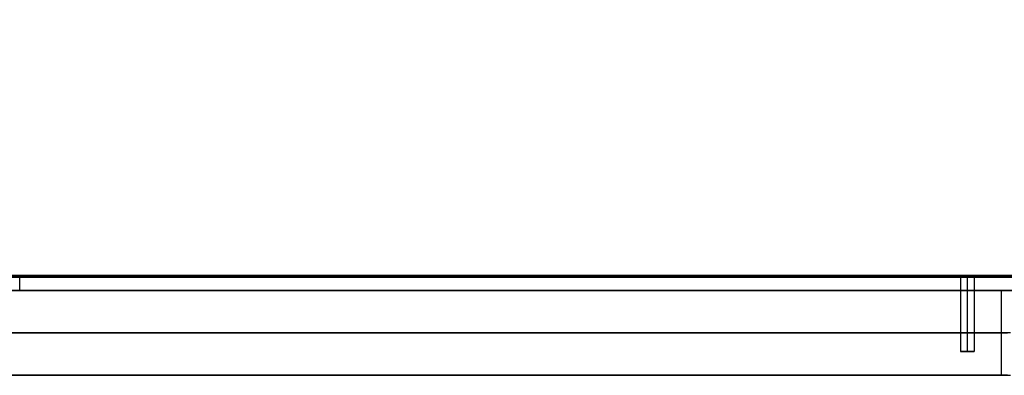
# Model space of a CAD drawing. Extents: x -1808 to 814, y 59 to 2017.
# Tile 43 of 52: x 364 to 655, y 1317 to 1422. Entities that reach past the tile are written whole.
import ezdxf

# ---------------------------------------------------------------- set-up
doc = ezdxf.new("R2010")
doc.units = 0
for name, color, linetype in [('LIVELLO_01', 12, 'CONTINUOUS'), ('LIVELLO_02', 192, 'CONTINUOUS'), ('LIVELLO_03', 5, 'CONTINUOUS'), ('PREDEFINITO', 7, 'CONTINUOUS')]:
    doc.layers.add(name, color=color, linetype=linetype)

msp = doc.modelspace()

# ---------------------------------------------------------------- linework, layer by layer
at = {"layer": 'LIVELLO_01'}
for p, q in [((654, 1342, 25), (74, 1342, 25)), ((74, 1342), (654, 1342)), ((364, 1342), (364, 1342, 25)), ((642, 1342, 12.5), (642, 1324, 12.5)), ((644, 1342, 10.5), (644, 1324, 10.5)), ((644, 1342, 14.5), (644, 1324, 14.5)), ((646, 1342, 12.5), (646, 1324, 12.5)), ((655.88, 1342, 25.03), (654, 1342, 25)), ((654, 1342), (656.73, 1342, 0.05)), ((654, 1342), (654, 1317)), ((654, 1342, 25), (654, 1317, 25)), ((654, 1329.5), (74, 1329.5)), ((74, 1329.5, 25), (654, 1329.5, 25)), ((656.73, 1329.5, 0.05), (654, 1329.5)), ((654, 1329.5, 25), (655.88, 1329.5, 25.03)), ((642, 1324, 12.5), (646, 1324, 12.5)), ((644, 1324, 14.5), (644, 1324, 10.5)), ((74, 1317), (654, 1317)), ((654, 1317, 25), (74, 1317, 25)), ((364, 1317), (364, 1317, 25)), ((654, 1317), (656.73, 1317, 0.05)), ((655.88, 1317, 25.03), (654, 1317, 25))]:
    msp.add_line(p, q, dxfattribs=at)
at = {"layer": 'LIVELLO_01', "extrusion": (0, 1, 0)}
for centre in [(-644, 12.5, 1342), (-644, 12.5, 1324)]:
    msp.add_circle(centre, 2, dxfattribs=at)
at = {"layer": 'LIVELLO_02'}
for p, q in [((-6, 1346.5, 292), (734, 1346.5, 292)), ((734, 1346.5, 300), (-6, 1346.5, 300)), ((-6, 1346.25, 292.25), (734, 1346.25, 292.25)), ((734, 1346.25, 299.75), (-6, 1346.25, 299.75)), ((734, 1346, 299.5), (-6, 1346, 299.5)), ((-6, 1346, 292.5), (734, 1346, 292.5)), ((734, 1346, 296), (-6, 1346, 296))]:
    msp.add_line(p, q, dxfattribs=at)
at = {"layer": 'LIVELLO_03'}
for p, q in [((734, 1346, 275), (-6, 1346, 275)), ((734, 1346, 300), (-6, 1346, 300)), ((-6, 1346, 287.5), (734, 1346, 287.5)), ((654, 1346), (74, 1346)), ((654, 1346, 25), (74, 1346, 25)), ((86, 1346, 12.5), (642, 1346, 12.5)), ((364, 1342, 275), (364, 1346, 275)), ((364, 1342, 300), (364, 1346, 300)), ((642, 1346, 12.5), (642, 1342, 12.5)), ((644, 1346, 10.5), (644, 1342, 10.5)), ((644, 1346, 14.5), (644, 1342, 14.5)), ((646, 1346, 12.5), (654, 1346, 12.5)), ((646, 1346, 12.5), (646, 1342, 12.5)), ((656.59, 1346.04), (654, 1346)), ((656.59, 1346.04, 25), (654, 1346, 25)), ((654, 1346, 12.5), (656.59, 1346.04, 12.5)), ((654, 1346), (654, 1346, 25)), ((-6, 1342, 275), (734, 1342, 275)), ((-6, 1342, 300), (734, 1342, 300)), ((734, 1342, 287.5), (-6, 1342, 287.5)), ((74, 1342), (654, 1342)), ((74, 1342, 25), (654, 1342, 25)), ((642, 1342, 12.5), (86, 1342, 12.5)), ((654, 1342, 12.5), (646, 1342, 12.5)), ((654, 1342), (656.73, 1342.05)), ((654, 1342, 25), (656.73, 1342.05, 25)), ((656.73, 1342.05, 12.5), (654, 1342, 12.5)), ((654, 1342), (654, 1342, 25))]:
    msp.add_line(p, q, dxfattribs=at)
at = {"layer": 'LIVELLO_03', "extrusion": (0, 1, 0)}
for centre in [(-644, 12.5, 1346), (-644, 12.5, 1342)]:
    msp.add_circle(centre, 2, dxfattribs=at)
at = {"layer": 'PREDEFINITO'}
for p, q in [((-6, 1346, 275), (734, 1346, 275)), ((74, 1346, 12.5), (654, 1346, 12.5)), ((74, 1346), (654, 1346)), ((654, 1346, 12.5), (644, 1346, 12.5)), ((654, 1346), (654, 1346, 25)), ((-6, 1342, 275), (734, 1342, 275)), ((19, 1342, 275), (709, 1342, 275)), ((19, 1342, 300), (709, 1342, 300)), ((74, 1342), (654, 1342))]:
    msp.add_line(p, q, dxfattribs=at)
for radius in [76, 80]:
    msp.add_arc((654, 1422), radius, 270, 0, dxfattribs=at)

doc.saveas('drawing.dxf')
